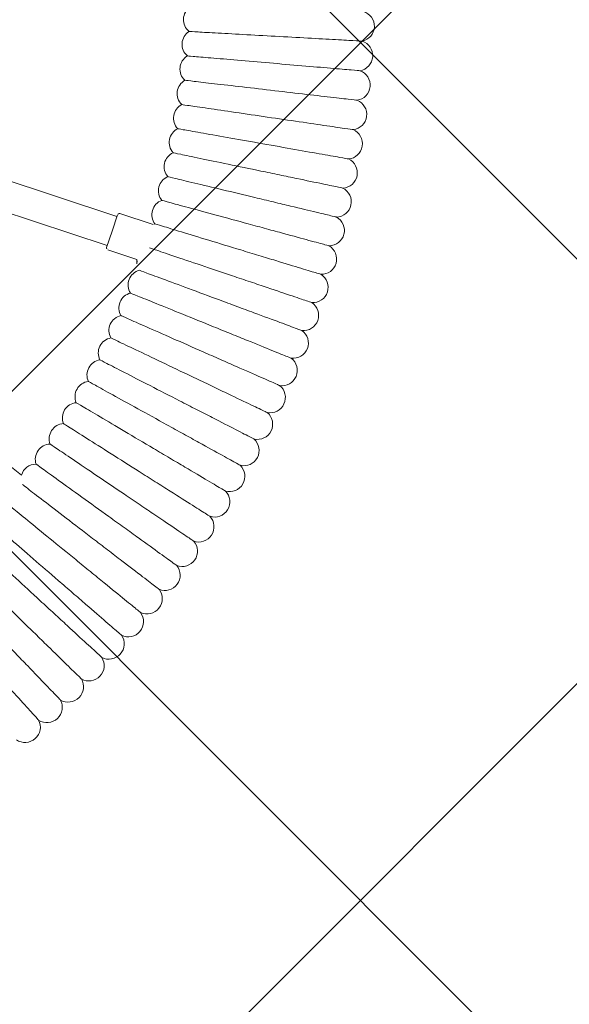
# Model space of a CAD drawing. Header units: metres. Extents: x 5484066 to 5586315, y 5680530 to 5718493.
# Tile 50 of 110: x 5516088.916 to 5516089.204, y 5683297.371 to 5683297.886. Entities that reach past the tile are written whole.
import ezdxf
from ezdxf import colors
from ezdxf.entities.mleader import LeaderData, LeaderLine
from ezdxf.math import Vec2, Vec3

# ---------------------------------------------------------------- set-up
doc = ezdxf.new("R2010")
doc.units = ezdxf.units.M
for name, color, linetype in [('01-SIM Weglinie-PZT-PTW_06-10-2025$0$A-Nawierzchnie', 41, 'Continuous'), ('01-SIM Weglinie-PZT-PTW_06-10-2025$0$A-Plac-Zabaw', 81, 'Continuous'), ('_xref', 7, 'Continuous')]:
    doc.layers.add(name, color=color, linetype=linetype)
doc.layers.add('RR_opis', color=7, linetype='Continuous', lineweight=0)
doc.styles.add('Garamond', font='GARA.TTF', dxfattribs={"height": 1})

# ---------------------------------------------------------------- blocks, each defined once
blk = doc.blocks.new('_None')
blk = doc.blocks.new('01-SIM Weglinie-PZT-PTW_06-10-2025$0$Bocianie gniazdo-Junior')
at = {"lineweight": 0}
for p, q in [((40.08051625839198, -6.271307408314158), (32.77581470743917, -4.983291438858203)), ((39.94159771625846, -7.059153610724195), (40.0978810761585, -6.172826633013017)), ((40.21372666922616, -6.091710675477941), (42.02050366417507, -6.410294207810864)), ((32.49797762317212, -6.558983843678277), (39.80267917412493, -7.846999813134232)), ((39.78531435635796, -7.945480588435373), (39.94159771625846, -7.059153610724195)), ((39.86643031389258, -8.06132618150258), (41.44517058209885, -8.339700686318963)), ((35.68188040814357, -19.55828255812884), (37.09967854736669, -20.37684869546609))]:
    blk.add_line(p, q, dxfattribs=at)
for centre, radius, start, end in [((51.17822338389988, 5.429813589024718), 0.8000000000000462, 289.9589330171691, 82.04106698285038), ((42.82423946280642, 4.551774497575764), 0.8000000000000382, 132.7926690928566, 239.2073309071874), ((51.3168777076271, 3.889237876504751), 0.7999999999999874, 288.244647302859, 80.32678126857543), ((42.94036581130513, 3.261505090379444), 0.8000000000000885, 131.0783833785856, 237.4930451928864), ((51.40938293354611, 2.345203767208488), 0.7999999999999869, 286.5303615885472, 78.6124955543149), ((43.0178411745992, 1.968339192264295), 0.7999999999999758, 129.3640976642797, 235.7787594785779), ((51.45565625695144, 0.799093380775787), 0.7999999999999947, 284.8160758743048, 76.89820984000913), ((43.05659620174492, 0.6734343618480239), 0.7999999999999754, 127.6498119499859, 234.0644737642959), ((43.05659620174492, -0.62205028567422), 0.7999999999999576, 125.9355262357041, 232.3501880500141), ((51.45565625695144, -0.7477093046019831), 0.800000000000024, 283.1017901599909, 75.18392412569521), ((43.0178411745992, -1.916955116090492), 0.8000000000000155, 124.2212405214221, 230.6359023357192), ((51.40938293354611, -2.293819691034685), 0.7999999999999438, 281.3875044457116, 73.46963841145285), ((42.94036581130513, -3.21012101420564), 0.8000000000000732, 122.5069548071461, 228.9216166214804), ((51.3168777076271, -3.837853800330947), 0.8000000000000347, 279.6732187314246, 71.75535269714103), ((42.82423946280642, -4.500390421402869), 0.8000000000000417, 120.7926690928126, 227.2073309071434), ((51.17822338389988, -5.378429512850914), 0.8000000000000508, 277.9589330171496, 70.04106698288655), ((42.66956607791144, -5.786608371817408), 0.799999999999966, 119.0783833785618, 225.4930451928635), ((40.19636185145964, -6.190191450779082), 0.0999999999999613, 79.99999999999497, 170.0000000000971), ((50.99354407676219, -6.914167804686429), 0.800000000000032, 276.2446473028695, 68.32678126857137), ((42.47648411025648, -7.067623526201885), 0.8000000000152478, 117.3640976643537, 124.7485213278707), ((50.76300509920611, -8.443693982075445), 0.8000000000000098, 274.5303615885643, 66.61249555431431), ((39.88379513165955, -7.962845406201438), 0.1000000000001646, 170.0000000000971, 259.9999999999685), ((42.24516639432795, -8.342289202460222), 0.8000000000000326, 179.8146108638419, 222.0644737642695), ((41.97581999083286, -9.60946440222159), 0.799999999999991, 113.9355262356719, 220.350188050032), ((50.48681281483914, -9.965638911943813), 0.8000000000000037, 272.8160758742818, 64.89820984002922), ((41.66868600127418, -10.86801483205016), 0.7999999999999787, 112.2212405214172, 218.6359023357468), ((50.16521445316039, -11.47864024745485), 0.7999999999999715, 271.1017901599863, 63.18392412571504), ((41.32403935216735, -12.11681391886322), 0.7999999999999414, 110.5069548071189, 216.9216166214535), ((49.79849788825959, -12.98134364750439), 0.8000000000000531, 269.3875044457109, 61.46963841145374), ((40.94218854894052, -13.35474381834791), 0.8000000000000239, 108.7926690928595, 215.2073309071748), ((40.523475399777, -14.58069641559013), 0.7999999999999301, 107.0783833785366, 213.4930451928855), ((49.3869913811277, -14.47240398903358), 0.7999999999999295, 267.6732187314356, 59.75535269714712), ((40.06827470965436, -15.79357431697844), 0.8000000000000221, 105.3640976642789, 211.7787594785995), ((48.93106328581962, -15.950486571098), 0.7999999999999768, 265.9589330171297, 58.04106698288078), ((39.5769939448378, -16.99229183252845), 0.7999999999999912, 103.6498119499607, 210.0644737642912), ((48.43112171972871, -17.41426830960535), 0.7999999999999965, 264.2446473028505, 56.32678126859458), ((39.05007286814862, -18.175775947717), 0.7999999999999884, 101.9355262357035, 208.3501880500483), ((47.88761419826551, -18.86243892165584), 0.7999999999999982, 262.5303615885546, 54.61249555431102), ((38.48798314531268, -19.34296728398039), 0.8000000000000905, 100.2212405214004, 206.635902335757), ((37.89122792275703, -20.49282104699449), 0.800000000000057, 98.50695480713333, 171.6647221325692), ((47.30102723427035, -20.29370209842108), 0.7999999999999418, 260.8160758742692, 52.89820984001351), ((46.67188590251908, -21.70677666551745), 0.8000000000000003, 259.1017901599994, 51.18392412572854), ((46.00075336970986, -23.10039772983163), 0.7999999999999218, 257.3875044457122, 49.46963841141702), ((45.28823039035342, -24.47331781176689), 0.8000000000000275, 255.6732187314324, 47.75535269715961), ((44.53495476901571, -25.82430796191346), 0.7999999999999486, 253.9589330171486, 46.0410669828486), ((43.74160078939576, -27.15215886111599), 0.7999999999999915, 252.2446473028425, 44.32678126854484), ((42.90887861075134, -28.4556819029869), 0.8000000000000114, 250.5303615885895, 42.61249555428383), ((42.03753363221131, -29.73371025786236), 0.7999999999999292, 248.8160758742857, 40.89820984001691), ((41.12834582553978, -30.98509991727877), 0.7999999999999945, 247.1017901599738, 39.18392412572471), ((40.18212903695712, -32.20873071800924), 0.8000000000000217, 245.3875044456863, 37.46963841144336), ((39.19973025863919, -33.40350734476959), 0.8000000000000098, 243.6732187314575, 35.75535269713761)]:
    blk.add_arc(centre, radius, start, end, dxfattribs=at)
for points, knots in [([(51.45130060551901, 4.677863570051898), (51.45130050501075, 4.677863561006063), (51.44746977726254, 4.677518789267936), (51.39739253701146, 4.673011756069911), (51.23835884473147, 4.658698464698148), (50.70709873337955, 4.610884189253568), (50.34445578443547, 4.578245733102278), (49.4631684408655, 4.498928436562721), (48.9557434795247, 4.453259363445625), (47.85839985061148, 4.354496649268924), (47.27953453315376, 4.302397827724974), (46.1215096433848, 4.198173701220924), (45.55336605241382, 4.147039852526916), (44.49915145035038, 4.052158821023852), (44.02349997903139, 4.009349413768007), (43.22692739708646, 3.937656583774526), (42.91473642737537, 3.909558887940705), (42.51367585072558, 3.873462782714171), (42.4146935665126, 3.864554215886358), (42.41469309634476, 3.864554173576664)], [-21.67375659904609, -21.67375659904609, -21.67375659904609, -21.67375659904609, -21.34526106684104, -21.34526106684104, -19.5321935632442, -19.5321935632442, -17.75647304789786, -17.75647304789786, -16.00549057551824, -16.00549057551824, -14.26100039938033, -14.26100039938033, -12.51227265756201, -12.51227265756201, -10.75314879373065, -10.75314879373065, -8.980058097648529, -8.980058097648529, -7.324941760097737, -7.324941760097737, -7.324941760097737, -7.324941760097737]), ([(51.56733777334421, 3.12945517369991), (51.56733771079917, 3.129455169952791), (51.56443202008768, 3.129281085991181), (51.52114471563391, 3.126687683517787), (51.3635352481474, 3.117245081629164), (50.8295723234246, 3.085254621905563), (50.46402733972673, 3.063354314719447), (49.57699396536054, 3.010210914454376), (49.06808910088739, 2.979721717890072), (47.97002141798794, 2.91393495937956), (47.39224618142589, 2.879319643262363), (46.23760732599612, 2.810143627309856), (45.67158100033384, 2.776232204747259), (44.62019640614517, 2.713242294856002), (44.14502458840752, 2.684774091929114), (43.34565689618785, 2.636882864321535), (43.03040729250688, 2.617995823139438), (42.61481852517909, 2.593097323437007), (42.51044446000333, 2.586844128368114), (42.51044422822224, 2.586844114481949)], [-21.67402067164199, -21.67402067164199, -21.67402067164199, -21.67402067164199, -21.38830668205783, -21.38830668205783, -19.55097450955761, -19.55097450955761, -17.75969695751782, -17.75969695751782, -16.00703809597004, -16.00703809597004, -14.26934999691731, -14.26934999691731, -12.53218181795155, -12.53218181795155, -10.78582281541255, -10.78582281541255, -9.022323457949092, -9.022323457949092, -7.325307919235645, -7.325307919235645, -7.325307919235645, -7.325307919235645]), ([(51.6370016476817, 1.578268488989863), (51.63700158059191, 1.578268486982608), (51.63397882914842, 1.578178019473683), (51.58974796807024, 1.57685424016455), (51.43168335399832, 1.572123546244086), (50.89464221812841, 1.556050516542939), (50.52440418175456, 1.544969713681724), (49.62906067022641, 1.51817310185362), (49.11791935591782, 1.502875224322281), (48.01851046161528, 1.469971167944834), (47.44192634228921, 1.452714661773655), (46.29189415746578, 1.418295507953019), (45.72909278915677, 1.401451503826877), (44.68383023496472, 1.3701679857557), (44.21126130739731, 1.356024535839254), (43.41397108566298, 1.332162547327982), (43.09831183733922, 1.322715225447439), (42.67532311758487, 1.310055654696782), (42.5679293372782, 1.306841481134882), (42.56792921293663, 1.306841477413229)], [-21.6741120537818, -21.6741120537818, -21.6741120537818, -21.6741120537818, -21.38288436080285, -21.38288436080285, -19.54862304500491, -19.54862304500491, -17.74219029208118, -17.74219029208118, -15.98827789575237, -15.98827789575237, -14.25719304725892, -14.25719304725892, -12.53141746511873, -12.53141746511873, -10.79829633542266, -10.79829633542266, -9.045374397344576, -9.045374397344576, -7.325545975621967, -7.325545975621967, -7.325545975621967, -7.325545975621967]), ([(51.66022986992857, 0.0256920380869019), (51.66022980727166, 0.0256920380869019), (51.6573189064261, 0.0256920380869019), (51.61395398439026, 0.0256920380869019), (51.45606191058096, 0.0256920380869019), (50.9211415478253, 0.0256920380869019), (50.55494111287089, 0.0256920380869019), (49.66631721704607, 0.0256920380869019), (49.15649984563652, 0.0256920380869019), (48.05646323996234, 0.0256920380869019), (47.47765200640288, 0.0256920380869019), (46.32094279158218, 0.0256920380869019), (45.75390153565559, 0.0256920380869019), (44.70063172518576, 0.0256920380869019), (44.22460788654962, 0.0256920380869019), (43.42380686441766, 0.0256920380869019), (43.1079919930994, 0.0256920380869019), (42.6916580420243, 0.0256920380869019), (42.58709682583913, 0.0256920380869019), (42.5870965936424, 0.0256920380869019)], [-21.67402067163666, -21.67402067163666, -21.67402067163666, -21.67402067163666, -21.38830668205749, -21.38830668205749, -19.55097450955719, -19.55097450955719, -17.75969695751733, -17.75969695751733, -16.00703809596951, -16.00703809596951, -14.26934999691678, -14.26934999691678, -12.53218181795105, -12.53218181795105, -10.78582281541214, -10.78582281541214, -9.022323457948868, -9.022323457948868, -7.325307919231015, -7.325307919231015, -7.325307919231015, -7.325307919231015]), ([(51.6370016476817, -1.526884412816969), (51.63700154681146, -1.526884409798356), (51.63315705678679, -1.52676934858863), (51.58289990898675, -1.525265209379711), (51.42329487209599, -1.520488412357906), (50.89012615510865, -1.504531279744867), (50.52618037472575, -1.493638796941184), (49.64172691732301, -1.467168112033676), (49.13247898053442, -1.451926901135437), (48.03119303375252, -1.418966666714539), (47.45024808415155, -1.401579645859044), (46.28806287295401, -1.366796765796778), (45.71787816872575, -1.349731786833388), (44.65987619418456, -1.318066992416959), (44.18251589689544, -1.303780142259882), (43.38308154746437, -1.279853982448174), (43.06976900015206, -1.270476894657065), (42.66726757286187, -1.258430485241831), (42.56792968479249, -1.255457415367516), (42.56792921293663, -1.255457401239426)], [-21.67375659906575, -21.67375659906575, -21.67375659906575, -21.67375659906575, -21.34526106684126, -21.34526106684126, -19.53219356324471, -19.53219356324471, -17.75647304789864, -17.75647304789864, -16.00549057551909, -16.00549057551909, -14.26100039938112, -14.26100039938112, -12.51227265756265, -12.51227265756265, -10.75314879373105, -10.75314879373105, -8.980058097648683, -8.980058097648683, -7.324941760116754, -7.324941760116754, -7.324941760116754, -7.324941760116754]), ([(47.19327069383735, -2.816014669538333), (46.59976273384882, -2.780456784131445), (46.00842888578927, -2.745029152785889), (44.89434953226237, -2.678283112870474), (44.38296565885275, -2.647645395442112), (43.51169782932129, -2.59544653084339), (43.16064310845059, -2.574414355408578), (42.66874877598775, -2.544944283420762), (42.53231765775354, -2.536770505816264), (42.51125033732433, -2.535508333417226), (42.51044423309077, -2.535460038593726), (42.51044422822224, -2.535460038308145)], [0, 0, 0, 0, 1.784601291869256, 1.784601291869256, 3.579363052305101, 3.579363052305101, 5.378680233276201, 5.378680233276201, 7.175586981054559, 7.175586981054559, 7.324809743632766, 7.324809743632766, 7.324809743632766, 7.324809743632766]), ([(51.56733777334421, -3.078071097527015), (51.56733472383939, -3.078070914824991), (51.49037504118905, -3.07346015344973), (51.15349141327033, -3.053276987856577), (50.86137883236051, -3.035776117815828), (50.09473549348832, -2.989845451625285), (49.62988657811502, -2.961995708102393), (48.81257708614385, -2.913029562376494), (48.50250217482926, -2.894452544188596), (47.85887628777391, -2.855892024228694), (47.52718582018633, -2.836019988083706), (47.19327069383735, -2.816014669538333)], [21.6736588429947, 21.6736588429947, 21.6736588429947, 21.6736588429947, 23.14438419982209, 23.14438419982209, 24.92859404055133, 24.92859404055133, 26.69563570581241, 26.69563570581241, 27.69002579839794, 27.69002579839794, 28.69406518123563, 28.69406518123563, 28.69406518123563, 28.69406518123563]), ([(47.08703075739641, -4.233688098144), (46.49601082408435, -4.18049534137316), (45.90714015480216, -4.127496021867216), (44.79773825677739, -4.027648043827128), (44.2884220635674, -3.981808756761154), (43.41976425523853, -3.90362813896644), (43.06922983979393, -3.872079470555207), (42.57643565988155, -3.827727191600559), (42.43880615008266, -3.815340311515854), (42.41565665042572, -3.813256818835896), (42.41469310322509, -3.813170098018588), (42.41469309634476, -3.81317009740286)], [0, 0, 0, 0, 1.781109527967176, 1.781109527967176, 3.571309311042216, 3.571309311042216, 5.366575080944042, 5.366575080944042, 7.161350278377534, 7.161350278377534, 7.324699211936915, 7.324699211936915, 7.324699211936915, 7.324699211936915]), ([(51.45130060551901, -4.626479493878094), (51.4512974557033, -4.626479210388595), (51.37586712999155, -4.61969035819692), (51.04316331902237, -4.58974647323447), (50.75148386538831, -4.563494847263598), (49.98513418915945, -4.494522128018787), (49.52057269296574, -4.452710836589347), (48.70374842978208, -4.379195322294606), (48.39403021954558, -4.351320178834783), (47.75137496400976, -4.293480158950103), (47.42031365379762, -4.263684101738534), (47.08703075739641, -4.233688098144)], [21.67357594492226, 21.67357594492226, 21.67357594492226, 21.67357594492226, 23.13134018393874, 23.13134018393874, 24.92320891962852, 24.92320891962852, 26.69412385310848, 26.69412385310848, 27.68967104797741, 27.68967104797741, 28.69405907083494, 28.69405907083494, 28.69405907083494, 28.69405907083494]), ([(46.93842800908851, -5.647548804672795), (46.35018508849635, -5.576809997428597), (45.76406887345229, -5.506326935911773), (44.65986910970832, -5.373542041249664), (44.15287271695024, -5.312573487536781), (43.28744740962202, -5.208502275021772), (42.93779978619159, -5.166455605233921), (42.44498686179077, -5.107192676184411), (42.30661517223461, -5.090552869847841), (42.28185656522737, -5.087575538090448), (42.2807615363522, -5.087443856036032), (42.28076152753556, -5.087443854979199)], [0, 0, 0, 0, 1.77832462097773, 1.77832462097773, 3.564943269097, 3.564943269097, 5.357066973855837, 5.357066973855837, 7.150185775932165, 7.150185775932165, 7.324613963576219, 7.324613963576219, 7.324613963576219, 7.324613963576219]), ([(51.28899401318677, -6.17072356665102), (51.28899079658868, -6.170723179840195), (51.21486415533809, -6.161809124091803), (50.8859198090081, -6.122252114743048), (50.59499750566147, -6.087267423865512), (49.8299357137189, -5.995265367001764), (49.36622084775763, -5.939501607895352), (48.5508761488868, -5.841452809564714), (48.2418632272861, -5.804292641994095), (47.6008579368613, -5.727208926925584), (47.27075099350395, -5.687512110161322), (46.93842800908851, -5.647548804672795)], [21.67351135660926, 21.67351135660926, 21.67351135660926, 21.67351135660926, 23.12096706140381, 23.12096706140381, 24.91888359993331, 24.91888359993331, 26.69294098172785, 26.69294098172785, 27.68940523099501, 27.68940523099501, 28.69405505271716, 28.69405505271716, 28.69405505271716, 28.69405505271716]), ([(46.74759546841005, -7.056331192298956), (46.16222234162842, -6.968100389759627), (45.57895892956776, -6.880187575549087), (44.48013470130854, -6.714566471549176), (43.97556815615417, -6.638515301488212), (43.11390576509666, -6.508640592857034), (42.765557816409, -6.456135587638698), (42.27391357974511, -6.382032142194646), (42.13548403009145, -6.361167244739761), (42.10993435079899, -6.357316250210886), (42.10876941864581, -6.357140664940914), (42.10876940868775, -6.357140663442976)], [0, 0, 0, 0, 1.776836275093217, 1.776836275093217, 3.561561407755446, 3.561561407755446, 5.35203709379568, 5.35203709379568, 7.144285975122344, 7.144285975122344, 7.324569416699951, 7.324569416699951, 7.324569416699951, 7.324569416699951]), ([(51.08056328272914, -7.709421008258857), (51.08056004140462, -7.709420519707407), (51.00729660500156, -7.698377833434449), (50.68112433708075, -7.649215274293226), (50.39130049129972, -7.605531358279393), (49.62874286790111, -7.490594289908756), (49.1665732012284, -7.420933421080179), (48.35394329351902, -7.298449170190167), (48.04603871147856, -7.252040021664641), (47.40743307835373, -7.155785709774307), (47.0786181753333, -7.106224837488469), (46.74759546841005, -7.056331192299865)], [21.67347738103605, 21.67347738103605, 21.67347738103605, 21.67347738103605, 23.11543581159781, 23.11543581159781, 24.91656177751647, 24.91656177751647, 26.69231811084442, 26.69231811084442, 27.68926990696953, 27.68926990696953, 28.69405322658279, 28.69405322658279, 28.69405322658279, 28.69405322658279]), ([(46.51470395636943, -8.45877420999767), (45.932232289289, -8.353071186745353), (45.35185987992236, -8.247749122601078), (44.25848208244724, -8.04933030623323), (43.75641647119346, -7.958218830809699), (42.89902499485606, -7.80262521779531), (42.55240366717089, -7.739722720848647), (42.17329813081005, -7.670925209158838), (42.07104875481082, -7.652369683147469), (42.00244695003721, -7.639920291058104)], [0, 0, 0, 0, 1.7768362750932, 1.7768362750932, 3.561561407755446, 3.561561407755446, 5.352037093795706, 5.352037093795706, 6.337952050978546, 6.337952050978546, 6.337952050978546, 6.337952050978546]), ([(50.82619498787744, -9.241194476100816), (50.82619176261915, -9.241193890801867), (50.75329146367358, -9.227964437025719), (50.42873590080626, -9.169066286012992), (50.14034859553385, -9.116731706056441), (49.3815706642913, -8.979033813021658), (48.92169178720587, -8.895578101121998), (48.11308975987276, -8.74883846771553), (47.80671133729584, -8.693238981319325), (47.17127101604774, -8.577923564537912), (46.84408591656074, -8.51854822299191), (46.51470395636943, -8.45877420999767)], [21.67347738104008, 21.67347738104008, 21.67347738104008, 21.67347738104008, 23.11543581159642, 23.11543581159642, 24.91656177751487, 24.91656177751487, 26.69231811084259, 26.69231811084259, 27.6892699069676, 27.6892699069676, 28.69405322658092, 28.69405322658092, 28.69405322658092, 28.69405322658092]), ([(46.23996194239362, -9.853622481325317), (45.6609131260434, -9.730541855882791), (45.08395123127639, -9.607904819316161), (43.99699858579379, -9.376865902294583), (43.49788332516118, -9.270775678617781), (42.64553024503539, -9.08960243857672), (42.3009458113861, -9.01635875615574), (41.81461324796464, -8.9129855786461), (41.67767927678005, -8.88387936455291), (41.65240563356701, -8.878507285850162), (41.65125328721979, -8.87826234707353), (41.65125327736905, -8.878262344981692)], [0, 0, 0, 0, 1.776836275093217, 1.776836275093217, 3.561561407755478, 3.561561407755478, 5.352037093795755, 5.352037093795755, 7.144285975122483, 7.144285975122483, 7.32456941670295, 7.32456941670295, 7.32456941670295, 7.32456941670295]), ([(45.92361535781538, -11.23962742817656), (45.3485077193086, -11.09927937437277), (44.77547279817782, -10.95943714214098), (43.69591827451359, -10.6959849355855), (43.20020014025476, -10.575010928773), (42.35364842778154, -10.36842023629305), (42.01140933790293, -10.28490093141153), (41.5283868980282, -10.16702515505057), (41.39238494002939, -10.13383552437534), (41.36728331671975, -10.12770977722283), (41.36613881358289, -10.12743047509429), (41.36613880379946, -10.12743047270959)], [0, 0, 0, 0, 1.77683627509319, 1.77683627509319, 3.561561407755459, 3.561561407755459, 5.352037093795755, 5.352037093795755, 7.144285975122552, 7.144285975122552, 7.324569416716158, 7.324569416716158, 7.324569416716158, 7.324569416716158]), ([(50.52611682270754, -10.76467282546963), (50.52611361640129, -10.76467214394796), (50.45364171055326, -10.7492677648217), (50.13099337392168, -10.68068674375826), (49.84430075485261, -10.61974834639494), (49.08998172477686, -10.45941288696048), (48.63280529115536, -10.36223703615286), (47.82895495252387, -10.19137337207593), (47.52437693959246, -10.1266333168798), (46.89267073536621, -9.992360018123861), (46.56740831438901, -9.923223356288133), (46.23996194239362, -9.853622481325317)], [21.67347738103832, 21.67347738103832, 21.67347738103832, 21.67347738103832, 23.11543581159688, 23.11543581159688, 24.91656177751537, 24.91656177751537, 26.69231811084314, 26.69231811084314, 27.68926990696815, 27.68926990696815, 28.69405322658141, 28.69405322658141, 28.69405322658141, 28.69405322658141]), ([(50.18059739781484, -12.27849233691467), (50.18059421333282, -12.27849155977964), (50.10861557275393, -12.26092604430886), (49.78816327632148, -12.1827235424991), (49.50342197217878, -12.11323587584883), (48.75423706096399, -11.9304063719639), (48.30017230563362, -11.81959736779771), (47.50179321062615, -11.62476261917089), (47.19928824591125, -11.55093994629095), (46.57188162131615, -11.39782895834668), (46.24883303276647, -11.31899286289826), (45.92361535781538, -11.23962742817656)], [21.67347738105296, 21.67347738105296, 21.67347738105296, 21.67347738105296, 23.11543581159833, 23.11543581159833, 24.91656177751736, 24.91656177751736, 26.6923181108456, 26.6923181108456, 27.68926990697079, 27.68926990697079, 28.69405322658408, 28.69405322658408, 28.69405322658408, 28.69405322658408]), ([(45.56594737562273, -12.61554838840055), (44.99529571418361, -12.45805853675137), (44.42670071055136, -12.30113628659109), (43.35551065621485, -12.00550661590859), (42.8636333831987, -11.86975711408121), (42.0236408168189, -11.6379338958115), (41.68405342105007, -11.54421372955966), (41.20477347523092, -11.41194086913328), (41.06982527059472, -11.37469753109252), (41.04491813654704, -11.36782359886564), (41.04378250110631, -11.36751018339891), (41.04378249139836, -11.36751018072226)], [0, 0, 0, 0, 1.776836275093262, 1.776836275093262, 3.561561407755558, 3.561561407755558, 5.352037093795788, 5.352037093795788, 7.144285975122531, 7.144285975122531, 7.324569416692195, 7.324569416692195, 7.324569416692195, 7.324569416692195]), ([(45.16727815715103, -13.98015372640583), (44.60159328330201, -13.80566305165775), (44.03794716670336, -13.63180125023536), (42.97608044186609, -13.30425874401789), (42.48848432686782, -13.15385526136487), (41.65580281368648, -12.89700703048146), (41.31917108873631, -12.7931698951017), (40.84406265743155, -12.6466183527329), (40.71028900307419, -12.60535464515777), (40.68559865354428, -12.59773868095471), (40.68447290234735, -12.59739143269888), (40.68447289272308, -12.59739142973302)], [0, 0, 0, 0, 1.776836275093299, 1.776836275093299, 3.561561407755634, 3.561561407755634, 5.352037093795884, 5.352037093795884, 7.144285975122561, 7.144285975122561, 7.324569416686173, 7.324569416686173, 7.324569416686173, 7.324569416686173]), ([(49.78994599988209, -13.78129793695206), (49.78994284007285, -13.78129706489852), (49.7185218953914, -13.76158613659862), (49.40055248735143, -13.67383215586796), (49.11801738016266, -13.5958574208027), (48.37463720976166, -13.39069752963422), (47.92409058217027, -13.26635456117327), (47.13189738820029, -13.04772313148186), (46.8317362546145, -12.96488392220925), (46.2091908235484, -12.79307230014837), (45.88864523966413, -12.704607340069), (45.56594737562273, -12.61554838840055)], [21.67347738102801, 21.67347738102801, 21.67347738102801, 21.67347738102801, 23.11543581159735, 23.11543581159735, 24.91656177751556, 24.91656177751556, 26.69231811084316, 26.69231811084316, 27.68926990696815, 27.68926990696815, 28.69405322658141, 28.69405322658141, 28.69405322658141, 28.69405322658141]), ([(44.72796456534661, -15.33222193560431), (44.16775284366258, -15.14088663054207), (43.60956015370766, -14.95024090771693), (42.55796727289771, -14.59107876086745), (42.07508878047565, -14.4261559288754), (41.25046368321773, -14.14451259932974), (40.91708896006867, -14.03065144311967), (40.4465773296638, -13.86995240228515), (40.31409797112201, -13.82470526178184), (40.28964650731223, -13.81635408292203), (40.28853164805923, -13.81597331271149), (40.28853163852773, -13.81597330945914)], [0, 0, 0, 0, 1.776836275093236, 1.776836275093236, 3.561561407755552, 3.561561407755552, 5.352037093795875, 5.352037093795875, 7.144285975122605, 7.144285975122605, 7.324569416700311, 7.324569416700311, 7.324569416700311, 7.324569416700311]), ([(49.35451231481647, -15.2717444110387), (49.35450918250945, -15.27174344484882), (49.28370986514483, -15.24990474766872), (48.96850797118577, -15.15267783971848), (48.68843196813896, -15.06628583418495), (47.95152196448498, -14.83897920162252), (47.50489676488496, -14.7012135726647), (46.71959859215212, -14.45898116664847), (46.42204997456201, -14.36719957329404), (45.80492299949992, -14.17684111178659), (45.48716735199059, -14.07882647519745), (45.16727815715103, -13.98015372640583)], [21.6734773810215, 21.6734773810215, 21.6734773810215, 21.6734773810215, 23.1154358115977, 23.1154358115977, 24.91656177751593, 24.91656177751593, 26.69231811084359, 26.69231811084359, 27.6892699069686, 27.6892699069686, 28.69405322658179, 28.69405322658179, 28.69405322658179, 28.69405322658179]), ([(44.24839984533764, -16.67054273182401), (43.69416274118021, -16.46253406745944), (43.14192313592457, -16.25527507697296), (42.10154541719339, -15.86481478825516), (41.62381678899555, -15.68552023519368), (40.80798625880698, -15.37933391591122), (40.47816695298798, -15.2555506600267), (40.01267329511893, -15.08084796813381), (39.88160681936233, -15.03165789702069), (39.8574161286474, -15.02257897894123), (39.85631315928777, -15.02216502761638), (39.85631314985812, -15.02216502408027)], [0, 0, 0, 0, 1.776836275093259, 1.776836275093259, 3.56156140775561, 3.56156140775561, 5.352037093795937, 5.352037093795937, 7.144285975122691, 7.144285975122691, 7.32456941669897, 7.32456941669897, 7.32456941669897, 7.32456941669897]), ([(48.87468611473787, -16.74849760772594), (48.87468301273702, -16.74849654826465), (48.80456869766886, -16.72454963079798), (48.49241646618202, -16.61793682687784), (48.21505027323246, -16.52320488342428), (47.48527007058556, -16.27395497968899), (47.04296608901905, -16.12289000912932), (46.26526588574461, -15.85727345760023), (45.97059613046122, -15.75663163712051), (45.35944002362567, -15.54789673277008), (45.04475874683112, -15.44042015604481), (44.72796456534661, -15.33222193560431)], [21.67347738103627, 21.67347738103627, 21.67347738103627, 21.67347738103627, 23.11543581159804, 23.11543581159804, 24.91656177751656, 24.91656177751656, 26.6923181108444, 26.6923181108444, 27.68926990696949, 27.68926990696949, 28.69405322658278, 28.69405322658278, 28.69405322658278, 28.69405322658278]), ([(43.72901327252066, -17.99391813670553), (43.18124690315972, -17.76942230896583), (42.63545471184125, -17.54573557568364), (41.60722343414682, -17.12432665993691), (41.13507230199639, -16.93082087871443), (40.32876661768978, -16.60036564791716), (40.00279796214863, -16.46677109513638), (39.54273895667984, -16.27822113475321), (39.41320268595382, -16.22513216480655), (39.38929442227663, -16.21533363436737), (39.38820433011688, -16.21488687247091), (39.38820432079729, -16.21488686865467)], [0, 0, 0, 0, 1.776836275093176, 1.776836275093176, 3.561561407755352, 3.561561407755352, 5.352037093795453, 5.352037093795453, 7.144285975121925, 7.144285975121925, 7.324569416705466, 7.324569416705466, 7.324569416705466, 7.324569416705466]), ([(48.35089690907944, -18.21023563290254), (48.35089384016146, -18.21023448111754), (48.28152728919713, -18.18420077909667), (47.97270413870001, -18.06829751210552), (47.69829603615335, -17.96531042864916), (46.97629888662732, -17.69434036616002), (46.53871204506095, -17.530111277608), (45.76930595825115, -17.24134834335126), (45.47777883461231, -17.13193638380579), (44.87314066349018, -16.90501188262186), (44.56181543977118, -16.78816957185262), (44.24839984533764, -16.67054273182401)], [21.67347738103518, 21.67347738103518, 21.67347738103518, 21.67347738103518, 23.1154358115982, 23.1154358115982, 24.91656177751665, 24.91656177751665, 26.69231811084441, 26.69231811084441, 27.68926990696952, 27.68926990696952, 28.69405322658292, 28.69405322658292, 28.69405322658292, 28.69405322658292]), ([(43.17026976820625, -19.30116355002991), (42.62946445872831, -19.06038151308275), (42.09060823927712, -18.82046726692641), (41.0754438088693, -18.36848694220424), (40.60929281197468, -18.16094314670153), (39.81323372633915, -17.80651480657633), (39.49140750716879, -17.66322854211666), (39.0371949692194, -17.46100009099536), (38.90930485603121, -17.40405974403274), (38.88570042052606, -17.39355037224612), (38.88462418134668, -17.39307119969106), (38.88462417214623, -17.39307119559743)], [0, 0, 0, 0, 1.776836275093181, 1.776836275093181, 3.561561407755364, 3.561561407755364, 5.35203709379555, 5.35203709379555, 7.144285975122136, 7.144285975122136, 7.324569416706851, 7.324569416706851, 7.324569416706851, 7.324569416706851]), ([(47.78361356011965, -19.65565003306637), (47.78361052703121, -19.65564878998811), (47.7150538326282, -19.62755160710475), (47.40983620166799, -19.50246162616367), (47.13863182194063, -19.39131159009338), (46.4250640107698, -19.09886392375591), (45.99258600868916, -18.92161772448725), (45.23216276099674, -18.60996688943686), (44.94403922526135, -18.49188272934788), (44.34646022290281, -18.2469717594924), (44.03876973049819, -18.12086830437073), (43.72901327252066, -17.99391813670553)], [21.67347738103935, 21.67347738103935, 21.67347738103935, 21.67347738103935, 23.11543581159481, 23.11543581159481, 24.91656177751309, 24.91656177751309, 26.69231811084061, 26.69231811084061, 27.68926990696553, 27.68926990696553, 28.69405322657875, 28.69405322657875, 28.69405322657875, 28.69405322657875]), ([(42.57266948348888, -20.59110881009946), (42.03930932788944, -20.33425609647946), (41.50787142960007, -20.07832909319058), (40.50668255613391, -19.59618194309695), (40.04694896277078, -19.37478591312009), (39.26184905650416, -18.99670172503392), (38.94445335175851, -18.84385200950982), (38.49649386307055, -18.62812608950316), (38.37036438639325, -18.56738533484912), (38.34708490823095, -18.55617452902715), (38.34602348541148, -18.55566337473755), (38.34602347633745, -18.55566337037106)], [0, 0, 0, 0, 1.776836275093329, 1.776836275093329, 3.56156140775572, 3.56156140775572, 5.352037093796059, 5.352037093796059, 7.1442859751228, 7.1442859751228, 7.324569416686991, 7.324569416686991, 7.324569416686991, 7.324569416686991]), ([(47.17334386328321, -21.08344696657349), (47.17334086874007, -21.0834456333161), (47.10565539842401, -21.05331012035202), (46.8043164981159, -20.91914539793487), (46.53655860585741, -20.79993190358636), (45.83205887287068, -20.48626841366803), (45.4050768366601, -20.29616376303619), (44.65431710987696, -19.96190399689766), (44.36985507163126, -19.83525333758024), (43.77987015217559, -19.57257512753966), (43.47608981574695, -19.43732340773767), (43.17026976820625, -19.30116355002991)], [21.67347738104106, 21.67347738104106, 21.67347738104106, 21.67347738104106, 23.1154358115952, 23.1154358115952, 24.91656177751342, 24.91656177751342, 26.69231811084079, 26.69231811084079, 27.68926990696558, 27.68926990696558, 28.69405322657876, 28.69405322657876, 28.69405322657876, 28.69405322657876]), ([(41.93674735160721, -21.86259924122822), (41.41130977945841, -21.58990576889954), (40.88776591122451, -21.31819509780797), (39.90144879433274, -20.80631270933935), (39.44854412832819, -20.57126262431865), (38.67510617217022, -20.16986102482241), (38.36242509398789, -20.00758467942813), (37.92111963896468, -19.77855439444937), (37.79686370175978, -19.71406760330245), (37.7739300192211, -19.70216539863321), (37.77288436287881, -19.70162272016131), (37.77288435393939, -19.70162271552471)], [0, 0, 0, 0, 1.776836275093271, 1.776836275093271, 3.561561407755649, 3.561561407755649, 5.352037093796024, 5.352037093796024, 7.144285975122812, 7.144285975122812, 7.324569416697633, 7.324569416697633, 7.324569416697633, 7.324569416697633]), ([(46.52063409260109, -22.49234836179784), (46.52063113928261, -22.49234693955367), (46.45387748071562, -22.46020007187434), (46.15668705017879, -22.31708070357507), (45.89261532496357, -22.1899104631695), (45.19781429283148, -21.85531192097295), (44.7767104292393, -21.65251898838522), (44.03628625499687, -21.29594949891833), (43.75574034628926, -21.16084570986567), (43.17387762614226, -20.88063539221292), (42.87427937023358, -20.73635647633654), (42.57266948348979, -20.59110881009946)], [21.67347738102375, 21.67347738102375, 21.67347738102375, 21.67347738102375, 23.11543581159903, 23.11543581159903, 24.91656177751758, 24.91656177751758, 26.69231811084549, 26.69231811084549, 27.68926990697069, 27.68926990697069, 28.69405322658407, 28.69405322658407, 28.69405322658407, 28.69405322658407]), ([(41.26307260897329, -23.1144966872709), (40.74602795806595, -22.82620655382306), (40.23084676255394, -22.53895543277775), (39.26028428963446, -21.99779600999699), (38.81461396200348, -21.74930227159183), (38.05353028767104, -21.32494256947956), (37.74584372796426, -21.15338485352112), (37.38331107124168, -20.95124643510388), (37.28040763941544, -20.89387026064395), (37.22215592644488, -20.86139067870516)], [0, 0, 0, 0, 1.776836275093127, 1.776836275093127, 3.561561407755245, 3.561561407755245, 5.352037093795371, 5.352037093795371, 6.552547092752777, 6.552547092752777, 6.552547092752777, 6.552547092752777]), ([(40.5522482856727, -24.34568053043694), (40.04405938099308, -24.04205179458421), (39.5377020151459, -23.73951735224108), (38.58376297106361, -23.16956530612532), (38.14572591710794, -22.90785034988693), (37.39767779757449, -22.46091240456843), (37.09526117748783, -22.28022688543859), (36.7389378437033, -22.06733360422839), (36.63779690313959, -22.00690470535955), (36.58054290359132, -21.97269703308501)], [0, 0, 0, 0, 1.776836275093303, 1.776836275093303, 3.561561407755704, 3.561561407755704, 5.352037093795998, 5.352037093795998, 6.552547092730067, 6.552547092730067, 6.552547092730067, 6.552547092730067]), ([(45.82606851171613, -23.88109306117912), (45.82606560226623, -23.88109155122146), (45.76030350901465, -23.84696210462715), (45.46752757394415, -23.69501620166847), (45.20737839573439, -23.56000304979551), (44.52289800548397, -23.20476896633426), (44.10804925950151, -22.98946927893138), (43.37862341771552, -22.61090924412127), (43.10224476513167, -22.46747326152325), (42.52902509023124, -22.16998166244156), (42.23387709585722, -22.01680469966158), (41.93674735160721, -21.86259924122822)], [21.67347738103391, 21.67347738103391, 21.67347738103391, 21.67347738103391, 23.11543581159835, 23.11543581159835, 24.91656177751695, 24.91656177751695, 26.69231811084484, 26.69231811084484, 27.68926990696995, 27.68926990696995, 28.69405322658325, 28.69405322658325, 28.69405322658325, 28.69405322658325]), ([(39.80491066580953, -25.55504869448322), (39.30603240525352, -25.2363531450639), (38.80895212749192, -24.91880619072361), (37.87249041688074, -24.32057170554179), (37.44247873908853, -24.04586980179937), (36.70813577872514, -23.57675368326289), (36.41125980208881, -23.38710209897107), (35.99226102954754, -23.11943550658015), (35.87428586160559, -23.04407010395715), (35.85251140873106, -23.03016005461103), (35.8515186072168, -23.02952582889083), (35.8515185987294, -23.02952582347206)], [0, 0, 0, 0, 1.776836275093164, 1.776836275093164, 3.561561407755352, 3.561561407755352, 5.352037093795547, 5.352037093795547, 7.144285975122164, 7.144285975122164, 7.32456941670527, 7.32456941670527, 7.32456941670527, 7.32456941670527]), ([(45.09026885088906, -25.24843795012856), (45.09026598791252, -25.24843635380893), (45.02555432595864, -25.21235487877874), (44.73745496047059, -25.05171845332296), (44.48146119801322, -24.90898324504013), (43.80791415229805, -24.53343160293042), (43.39969186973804, -24.30581788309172), (42.68191729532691, -23.90560616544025), (42.40995329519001, -23.7539663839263), (41.84588977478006, -23.43945979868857), (41.55545623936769, -23.27752190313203), (41.26307260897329, -23.1144966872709)], [21.67347738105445, 21.67347738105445, 21.67347738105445, 21.67347738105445, 23.11543581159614, 23.11543581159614, 24.91656177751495, 24.91656177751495, 26.69231811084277, 26.69231811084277, 27.68926990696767, 27.68926990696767, 28.69405322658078, 28.69405322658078, 28.69405322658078, 28.69405322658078]), ([(39.02172871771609, -26.74151863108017), (38.53260766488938, -26.408041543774), (38.04524942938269, -26.0757663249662), (37.12710331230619, -25.44978490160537), (36.70550192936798, -25.16234194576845), (35.9855214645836, -24.67146757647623), (35.69445187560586, -24.47301969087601), (35.28364800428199, -24.19293835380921), (35.16798022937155, -24.11407740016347), (35.14663164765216, -24.09952218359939), (35.14565826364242, -24.09885854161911), (35.14565825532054, -24.09885853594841)], [0, 0, 0, 0, 1.776836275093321, 1.776836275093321, 3.561561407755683, 3.561561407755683, 5.352037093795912, 5.352037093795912, 7.144285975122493, 7.144285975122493, 7.324569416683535, 7.324569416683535, 7.324569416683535, 7.324569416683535]), ([(44.31389375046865, -26.59315906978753), (44.31389093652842, -26.59315738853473), (44.25028763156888, -26.55515618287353), (43.96712272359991, -26.38597302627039), (43.71551352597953, -26.23564352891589), (43.05350274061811, -25.84011049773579), (42.65227233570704, -25.60038649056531), (41.94679153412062, -25.17888133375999), (41.67948563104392, -25.01917349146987), (41.125083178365, -24.68793344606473), (40.8396240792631, -24.51737957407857), (40.5522482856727, -24.34568053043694)], [21.6734773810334, 21.6734773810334, 21.6734773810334, 21.6734773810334, 23.11543581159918, 23.11543581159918, 24.91656177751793, 24.91656177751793, 26.69231811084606, 26.69231811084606, 27.68926990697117, 27.68926990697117, 28.6940532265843, 28.6940532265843, 28.6940532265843, 28.6940532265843]), ([(38.20340349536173, -27.90402828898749), (37.72447747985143, -27.55606817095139), (37.24727753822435, -27.20936211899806), (36.3482688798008, -26.55619409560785), (35.9354551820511, -26.25626738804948), (35.23048169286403, -25.74407416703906), (34.94547903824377, -25.53700761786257), (34.54323779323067, -25.24476224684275), (34.42998094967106, -25.16247633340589), (34.40907734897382, -25.14728897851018), (34.40812425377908, -25.14659651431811), (34.40812424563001, -25.14659650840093)], [0, 0, 0, 0, 1.776836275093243, 1.776836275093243, 3.561561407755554, 3.561561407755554, 5.352037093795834, 5.352037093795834, 7.144285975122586, 7.144285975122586, 7.324569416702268, 7.324569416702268, 7.324569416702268, 7.324569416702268]), ([(43.49763817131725, -27.91405271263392), (43.49763540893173, -27.91405094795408), (43.43519739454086, -27.87416402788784), (43.15722041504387, -27.69658558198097), (42.91022100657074, -27.53879636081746), (42.26033907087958, -27.12363599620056), (41.86645969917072, -26.87201628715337), (41.17390417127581, -26.42959499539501), (40.91149564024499, -26.26196205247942), (40.36725052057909, -25.91428505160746), (40.08702138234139, -25.73526787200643), (39.80491066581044, -25.55504869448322)], [21.67347738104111, 21.67347738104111, 21.67347738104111, 21.67347738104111, 23.11543581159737, 23.11543581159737, 24.91656177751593, 24.91656177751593, 26.69231811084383, 26.69231811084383, 27.68926990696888, 27.68926990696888, 28.69405322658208, 28.69405322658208, 28.69405322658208, 28.69405322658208]), ([(42.64223277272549, -29.20993649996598), (42.6422300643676, -29.20993465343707), (42.5810132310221, -29.16819772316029), (42.30847300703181, -28.98238294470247), (42.0663044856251, -28.81727524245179), (41.42913313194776, -28.38285916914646), (41.04295736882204, -28.11956899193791), (40.3639470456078, -27.65662759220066), (40.1066707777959, -27.48121960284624), (39.57307016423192, -27.11741686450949), (39.29832182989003, -26.93009662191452), (39.02172871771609, -26.74151863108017)], [21.67347738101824, 21.67347738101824, 21.67347738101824, 21.67347738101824, 23.11543581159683, 23.11543581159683, 24.91656177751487, 24.91656177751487, 26.69231811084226, 26.69231811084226, 27.68926990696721, 27.68926990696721, 28.69405322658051, 28.69405322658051, 28.69405322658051, 28.69405322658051]), ([(41.74844325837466, -30.47965044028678), (41.7484406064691, -30.47964851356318), (41.68849975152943, -30.43609893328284), (41.42164024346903, -30.24221415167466), (41.18451938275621, -30.0699357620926), (40.56062896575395, -29.61665284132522), (40.18250249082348, -29.34192787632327), (39.51764517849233, -28.85888076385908), (39.26573147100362, -28.67585474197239), (38.74325300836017, -28.29625191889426), (38.47423141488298, -28.10079629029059), (38.20340349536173, -27.90402828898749)], [21.67347738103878, 21.67347738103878, 21.67347738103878, 21.67347738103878, 23.11543581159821, 23.11543581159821, 24.91656177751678, 24.91656177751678, 26.69231811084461, 26.69231811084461, 27.68926990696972, 27.68926990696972, 28.69405322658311, 28.69405322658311, 28.69405322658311, 28.69405322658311]), ([(40.81706969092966, -31.72205796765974), (40.81706709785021, -31.72205596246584), (40.7584558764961, -31.67673271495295), (40.4975159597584, -31.47495148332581), (40.26565501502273, -31.29565661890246), (39.65560400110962, -30.82391260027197), (39.28586528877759, -30.53799876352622), (38.63575612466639, -30.03527833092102), (38.3894304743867, -29.84479810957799), (37.87854185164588, -29.44973499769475), (37.61548780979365, -29.24631894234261), (37.3506675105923, -29.04153706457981)], [21.67347738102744, 21.67347738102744, 21.67347738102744, 21.67347738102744, 23.11543581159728, 23.11543581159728, 24.91656177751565, 24.91656177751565, 26.69231811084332, 26.69231811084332, 27.68926990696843, 27.68926990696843, 28.69405322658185, 28.69405322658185, 28.69405322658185, 28.69405322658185]), ([(39.84894577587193, -32.93604695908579), (39.84894324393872, -32.93604487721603), (39.79171412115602, -32.88898853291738), (39.53692737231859, -32.67949147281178), (39.31053389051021, -32.49334062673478), (38.71486835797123, -32.00355778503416), (38.35384837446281, -31.70671100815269), (37.71906929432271, -31.18476725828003), (37.47855219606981, -30.98700334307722), (36.97971072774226, -30.57683357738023), (36.72285970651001, -30.365639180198), (36.46428407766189, -30.15302673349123)], [21.67347738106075, 21.67347738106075, 21.67347738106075, 21.67347738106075, 23.11543581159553, 23.11543581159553, 24.91656177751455, 24.91656177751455, 26.69231811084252, 26.69231811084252, 27.68926990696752, 27.68926990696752, 28.69405322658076, 28.69405322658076, 28.69405322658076, 28.69405322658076])]:
    blk.add_open_spline(points, degree=3, knots=knots, dxfattribs=at)
blk = doc.blocks.new('01-SIM Weglinie-PZT-PTW_06-10-2025')
at = {"layer": '01-SIM Weglinie-PZT-PTW_06-10-2025$0$A-Nawierzchnie', "linetype": 'ByBlock', "transparency": 33554508}
h = blk.add_hatch(dxfattribs=at)
h.set_pattern_fill('ANSI37', color=9, scale=0.1, style=0)
h.set_pattern_definition([(45, (615.2743167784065, 129.3192508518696), (-0.2245064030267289, 0.2245064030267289), []), (135, (615.2743167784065, 129.3192508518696), (-0.2245064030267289, -0.2245064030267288), [])])
h.paths.add_polyline_path([(5516099.6639383, 5683319.509563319), (5516093.18050492, 5683320.492467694, 0.02400827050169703), (5516090.889116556, 5683320.728043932), (5516071.666547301, 5683321.775596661, -0.02484724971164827), (5516069.295594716, 5683322.023371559), (5516062.302756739, 5683323.108692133, -0.3638266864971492), (5516061.032989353, 5683324.559218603), (5516063.231110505, 5683324.230619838), (5516064.490548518, 5683332.646905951), (5516062.29494606, 5683332.975128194), (5516065.4430103, 5683353.379441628, 0.414213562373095), (5516062.9339508, 5683356.800643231), (5516050.08979864, 5683358.776220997, 0.4141947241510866), (5516046.668626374, 5683356.267352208), (5516042.257273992, 5683327.598946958, 0.4142317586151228), (5516044.766305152, 5683324.177561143), (5516053.343595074, 5683322.858275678, -0.02007901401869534), (5516053.579985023, 5683322.812134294), (5516052.668604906, 5683316.935679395), (5516054.150876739, 5683316.705803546), (5516053.920999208, 5683315.223525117), (5516046.954293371, 5683316.304038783), (5516046.53358273, 5683313.591470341), (5516044.962368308, 5683313.835160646), (5516043.961552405, 5683307.382313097), (5516045.532766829, 5683307.138622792), (5516044.092847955, 5683297.854620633), (5516044.241075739, 5683297.831630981), (5516044.011179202, 5683296.349353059), (5516069.871986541, 5683292.33842502), (5516070.101883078, 5683293.820702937), (5516070.250110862, 5683293.797713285), (5516071.690029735, 5683303.081715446), (5516073.26124416, 5683302.838025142), (5516074.262060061, 5683309.290872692), (5516072.690845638, 5683309.534562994), (5516073.111556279, 5683312.247131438), (5516066.144886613, 5683313.327639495), (5516066.374772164, 5683314.809910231), (5516068.140582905, 5683314.536067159), (5516068.712784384, 5683314.452779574), (5516069.444190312, 5683314.361830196), (5516070.42180041, 5683314.267207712), (5516071.256411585, 5683314.210627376), (5516075.58645081, 5683313.974792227), (5516074.85022779, 5683300.465115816), (5516082.256583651, 5683299.380121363), (5516080.796957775, 5683289.416467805), (5516090.875183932, 5683287.94005766), (5516092.610210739, 5683299.78364581), (5516076.426464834, 5683302.154484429), (5516076.852947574, 5683309.980433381), (5516087.948828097, 5683309.370979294), (5516088.305421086, 5683315.861425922), (5516090.617040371, 5683315.735451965, -0.02400827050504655), (5516092.431056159, 5683315.548954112), (5516098.599416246, 5683314.613815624), (5516098.31852322, 5683313.306826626), (5516091.99430035, 5683314.28274265), (5516090.39067605, 5683303.90295513), (5516099.094000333, 5683302.561238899), (5516096.496908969, 5683285.74680292), (5516069.794551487, 5683289.86845434), (5516048.342630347, 5683290.09877717), (5516034.965910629, 5683291.963955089), (5516037.042734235, 5683305.715577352), (5516039.999341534, 5683324.308768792), (5516043.122031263, 5683343.075807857), (5516045.796543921, 5683360.442185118), (5516068.332659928, 5683356.975872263), (5516067.979837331, 5683322.47700484), (5516099.929928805, 5683320.735853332)])
h = blk.add_hatch(dxfattribs=at)
h.set_pattern_fill('ANSI37', scale=0.1, style=0)
h.set_pattern_definition([(45, (0, 0), (-0.2245064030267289, 0.2245064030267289), []), (135, (0, 0), (-0.2245064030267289, -0.2245064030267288), [])])
h.paths.add_polyline_path([(5516082.256583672, 5683299.380121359), (5516082.401531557, 5683300.369560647), (5516091.589262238, 5683299.023603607), (5516090.115141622, 5683288.961006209), (5516081.817906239, 5683290.176510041), (5516083.147078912, 5683299.249668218)])
at = {"layer": '01-SIM Weglinie-PZT-PTW_06-10-2025$0$A-Plac-Zabaw', "xscale": 0.01, "yscale": 0.01, "zscale": 0.01, "rotation": 351.6657355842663}
blk.add_blockref('01-SIM Weglinie-PZT-PTW_06-10-2025$0$Bocianie gniazdo-Junior', (5516088.579659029, 5683297.903301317), dxfattribs=at)

msp = doc.modelspace()

# ---------------------------------------------------------------- block references
at = {"layer": '_xref'}
msp.add_blockref('01-SIM Weglinie-PZT-PTW_06-10-2025', (0, 0), dxfattribs=at)

# ---------------------------------------------------------------- next in the draw order: leaders
at = {"layer": 'RR_opis'}
ml = msp.add_multileader_mtext('Standard', dxfattribs=at)
ml.set_content('przepompownia wód opadowych\\PQ=10 l/s, H=3,2m\\P\\C1;2x3,0kW/400V', color=256, style='Garamond')
ml.set_leader_properties()
ml.set_arrow_properties(name='NONE')
ml.build(insert=Vec2(0, 0))
ml.multileader.update_dxf_attribs({"text_left_attachment_type": 6, "text_right_attachment_type": 6, "dogleg_length": 0.1})
ctx = ml.context
ctx.base_point, ctx.char_height, ctx.landing_gap_size, ctx.plane_origin = Vec3(5516088.203521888, 5683289.284682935), 1, 0.1, Vec3(-1103257.345342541, 54698.08194007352)
ctx.left_attachment, ctx.right_attachment = 6, 6
notes = []
notes.append((ctx, [(0, (1, 1, 0), (5516088.103521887, 5683289.284682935), (1, 0), 0.1, [(0, [(5516083.646722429, 5683303.216711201)], 0, [])])]))
ctx.mtext.insert = Vec3(5516088.303521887, 5683290.549948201)
ctx.mtext.has_bg_fill, ctx.mtext.bg_color, ctx.mtext.bg_scale_factor, ctx.mtext.bg_transparency, ctx.mtext.use_window_bg_color = 1, -1027028792, 1, 0, 1
for ctx, leaders in notes:
    for number, flags, end, landing, length, lines in leaders:
        leader = LeaderData()
        leader.index, (leader.has_last_leader_line, leader.has_dogleg_vector, leader.attachment_direction) = number, flags
        leader.last_leader_point, leader.dogleg_vector, leader.dogleg_length = Vec3(end), Vec3(landing), length
        for number, points, colour, breaks in lines:
            line = LeaderLine()
            line.index, line.vertices, line.color, line.breaks = number, Vec3.list(points), colors.encode_raw_color(colour), breaks
            leader.lines.append(line)
        ctx.leaders.append(leader)

doc.saveas('drawing.dxf')
